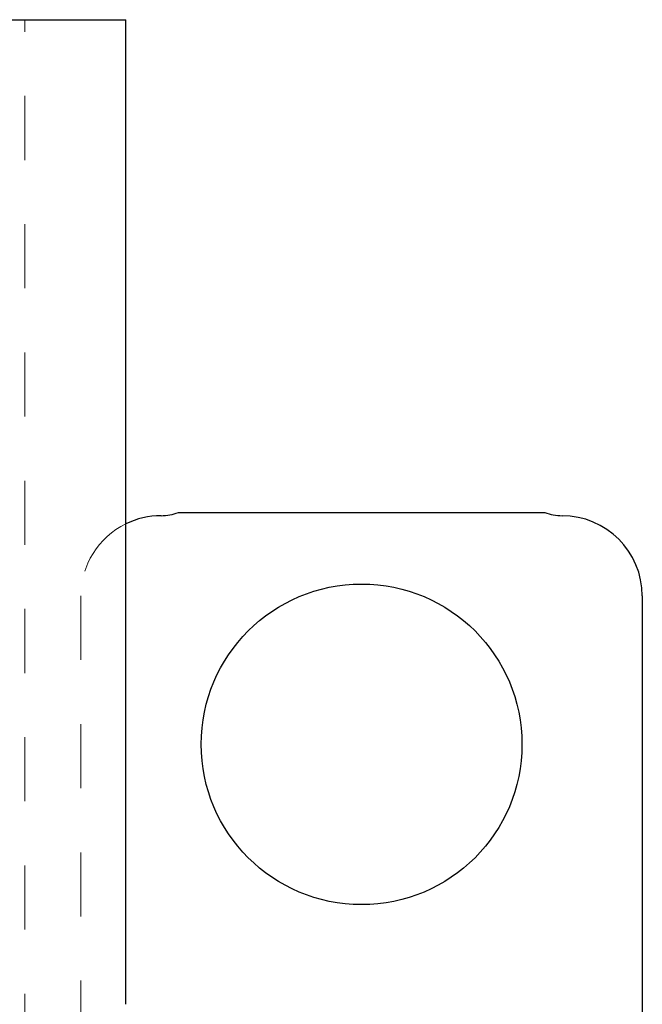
# Model space of a CAD drawing. Header units: inches. Extents: x 1880 to 2363, y -453 to -54.
# Tile 220 of 256: x 2046.211 to 2047.182, y -432.538 to -431.003. Entities that reach past the tile are written whole.
import ezdxf

# ---------------------------------------------------------------- set-up
doc = ezdxf.new("R2010")
doc.units = ezdxf.units.IN
doc.header["$LTSCALE"] = 0.5
doc.header["$MEASUREMENT"] = 0
doc.linetypes.add('HIDDEN', pattern=[0.225, 0.15, -0.075])
doc.layers.add('DSS-M-S', color=53, linetype='Continuous')
doc.layers.add('SVD-M-S', color=8, linetype='Continuous')

msp = doc.modelspace()

# ---------------------------------------------------------------- linework, layer by layer
at = {"layer": 'DSS-M-S', "linetype": 'Continuous', "lineweight": 25}
for p in [(2046.12667, -431.00262), (2046.37667, -432.53806)]:
    msp.add_line(p, (2046.37667, -431.00262), dxfattribs=at)
at = {"layer": 'DSS-M-S', "linetype": 'HIDDEN', "lineweight": 18}
msp.add_line((2046.21919, -434.82152), (2046.21919, -431.00262), dxfattribs=at)
at = {"layer": 'SVD-M-S', "linetype": 'Continuous', "lineweight": 25}
for p, q in [((2046.45872, -431.77113), (2047.02987, -431.77113)), ((2047.18179, -431.90113), (2047.18179, -432.84013))]:
    msp.add_line(p, q, dxfattribs=at)
at = {"layer": 'SVD-M-S', "linetype": 'HIDDEN', "lineweight": 18}
msp.add_line((2046.30679, -431.90113), (2046.30679, -432.84013), dxfattribs=at)
at = {"layer": 'SVD-M-S', "linetype": 'Continuous', "lineweight": 25}
msp.add_circle((2046.74429, -432.13263), 0.25, dxfattribs=at)
for centre, radius, start, end in [((2046.43179, -431.90113), 0.125, 90, 116.16418), ((2046.43179, -431.70113), 0.075, 270, 291.03947), ((2047.05679, -431.70113), 0.075, 248.96053, 270), ((2047.05679, -431.90113), 0.125, 0, 90)]:
    msp.add_arc(centre, radius, start, end, dxfattribs=at)
at = {"layer": 'SVD-M-S', "linetype": 'HIDDEN', "lineweight": 18}
msp.add_arc((2046.43179, -431.90113), 0.125, 116.16418, 180, dxfattribs=at)

doc.saveas('drawing.dxf')
